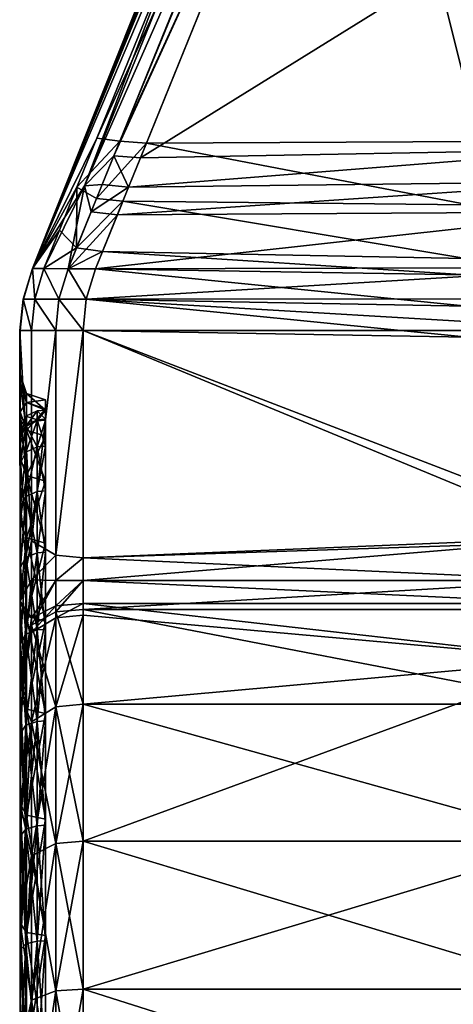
# Model space of a CAD drawing. Header units: millimetres. Extents: x -20 to 20, y -20 to 715.
# Tile 64 of 86: x -10 to -6.56, y 665.53 to 673.34. Entities that reach past the tile are written whole.
import ezdxf

# ---------------------------------------------------------------- set-up
doc = ezdxf.new("R2010")
doc.units = ezdxf.units.MM
doc.layers.get('0').update_dxf_attribs({"true_color": 0xe18f57})

msp = doc.modelspace()

# ---------------------------------------------------------------- meshes
at = {"color": 114, "true_color": 0x1bb158}
mesh = msp.add_polyface(dxfattribs=at)
corners = [(-7.5772, 676.8173, 17.5), (-7.5772, 676.8171, 15), (-3.8628, 675.6904, 15), (-7.7201, 676.6564, 28.7632), (-7.7202, 676.6562, 24.8594), (-9.8945, 671.3643, 24.7996), (-7.3263, 677.6281, 24.4644), (-9.8953, 671.3641, 22.0373), (-7.7168, 676.7227, 24.5479), (-7.5023, 676.7676, 33.4179), (-7.422, 676.7052, 35.0934), (-3.8322, 675.6825, 35.1549), (-5.546, 676.1022, 15.5747), (-7.3666, 676.6754, 15.5747), (-5.6755, 676.1727, 18.28), (-7.3251, 677.7365, 18.7615), (-7.6838, 676.8958, 18.7251), (-9.4823, 672.019, 35.0918), (-7.7201, 676.6556, 33.457), (-9.895, 671.3641, 28.145), (-3.8322, 675.4719, 35.3355), (-7.3194, 676.4797, 35.3257), (-9.0393, 672.2405, 35.3569), (-7.3509, 676.3999, 15.3808), (-5.598, 675.8613, 15.3629), (-6.3513, 672.3698, 15.3629), (-8.9918, 672.3579, 15.3726), (-5.4651, 676.0598, 24.8923), (-5.5301, 676.1049, 24.8474), (-7.448, 676.7928, 24.8876), (-5.5949, 676.2153, 24.7775), (-7.2686, 676.6084, 35.28), (-3.8322, 675.6167, 35.287), (-5.7218, 676.2224, 18.3346), (-7.5027, 676.7939, 18.3232), (-5.5636, 676.0208, 15.4081), (-7.2796, 676.5815, 15.4344), (-7.7574, 676.7228, 18.6073), (-7.7966, 676.6276, 18.4142), (-7.6989, 676.5355, 15.6129), (-9.3843, 672.3973, 15.6046), (-7.6282, 676.6154, 35.1048), (-9.2491, 672.2577, 35.3222), (-7.4928, 676.5401, 35.2915), (-7.5406, 676.4603, 15.4157), (-9.2019, 672.3741, 15.4073), (-7.7692, 676.607, 24.6949), (-7.7547, 676.6433, 24.634)]
mesh.append_faces([[corners[k] for k in face] for face in [(6, 7, 8), (7, 15, 16), (7, 37, 38), (7, 16, 37), (18, 17, 41), (7, 47, 8), (7, 46, 47), (3, 19, 18), (6, 15, 7)]], dxfattribs={"color": 114})
mesh.append_faces([[corners[k] for k in face] for face in [(0, 1, 2), (3, 4, 5), (9, 10, 11), (12, 13, 14), (17, 18, 19), (20, 21, 22), (23, 24, 25), (25, 26, 23), (27, 28, 29), (29, 28, 30), (10, 31, 32), (33, 14, 34), (35, 24, 23), (23, 36, 35), (7, 38, 39), (39, 40, 7), (17, 42, 43), (43, 41, 17), (42, 22, 21), (21, 43, 42), (40, 39, 44), (44, 45, 40), (45, 44, 23), (23, 26, 45), (5, 4, 46)]], dxfattribs={"vtx2": -1, "color": 114})
mesh = msp.add_polyface(dxfattribs=at)
corners = [(-9.0393, 672.2405, 35.3569), (-5.3356, 672.3102, 35.3566), (-3.8322, 675.4719, 35.3355), (-5.4852, 675.9486, 24.7095), (-5.4587, 675.9052, 24.7548), (-5.4788, 673.519, 24.735), (-5.4965, 673.5181, 24.653), (-5.4985, 673.4927, 24.4571), (-5.5066, 676.0415, 24.6329), (-5.3773, 675.8441, 24.8216), (-5.4787, 673.1599, 24.2421), (-5.4985, 673.1865, 24.1461), (-5.4985, 673.374, 24.2705), (-5.4787, 673.2971, 24.3333), (-5.4787, 673.3818, 24.4884), (-5.3701, 673.246, 24.377), (-5.4791, 673.4305, 24.6954), (-5.37, 673.3071, 24.5101), (-5.4523, 673.3997, 18.4741), (-5.4667, 673.3512, 19.2955), (-5.4017, 673.3183, 19.1637), (-5.4728, 673.3894, 19.3338), (-5.4692, 673.4365, 18.4746), (-5.5287, 676.007, 18.4637), (-5.453, 673.4297, 18.4431), (-5.506, 675.9644, 18.4214), (-5.4393, 673.3987, 18.4515), (-5.42, 673.4297, 18.415), (-5.4721, 675.9343, 18.3866), (-5.4377, 671.3694, 20.8002), (-5.4726, 671.2989, 20.7515), (-5.4543, 677.568, 20.7421), (-5.4435, 677.5682, 22.4807), (-5.4665, 671.5114, 22.4815), (-5.4791, 673.4653, 24.7234), (-5.38, 673.5179, 24.8228), (-5.3774, 673.4242, 24.8005), (-5.434, 671.6039, 22.3982)]
mesh.append_faces([[corners[k] for k in face] for face in [(12, 32, 7), (12, 11, 32), (6, 34, 16), (6, 5, 34)]], dxfattribs={"color": 114})
mesh.append_faces([[corners[k] for k in face] for face in [(0, 1, 2), (3, 4, 5), (5, 6, 3), (3, 6, 7), (7, 8, 3), (5, 4, 9), (10, 11, 12), (12, 13, 10), (13, 12, 7), (7, 14, 13), (15, 13, 14), (7, 6, 16), (16, 14, 7), (17, 14, 16), (18, 19, 20), (21, 22, 23), (18, 22, 21), (21, 19, 18), (23, 22, 24), (24, 25, 23), (22, 18, 26), (26, 24, 22), (24, 27, 28), (28, 25, 24), (29, 30, 31), (21, 31, 30), (33, 32, 11), (34, 5, 35), (16, 34, 36), (32, 33, 37)]], dxfattribs={"vtx2": -1, "color": 114})
mesh = msp.add_polyface(dxfattribs=at)
corners = [(-9.8945, 671.3643, 24.7996), (-9.895, 671.3641, 28.145), (-7.7201, 676.6564, 28.7632), (-9.3958, 671.3602, 34.8522), (-5.2822, 671.3729, 34.8567), (-5.3103, 671.8121, 35.2108), (-9.2218, 671.7897, 35.2163), (-9.3395, 671.4991, 15.7428), (-6.4582, 671.4429, 15.7513), (-6.4551, 671.3138, 15.88), (-9.3957, 671.3602, 15.8827), (-5.265, 669.2432, 32.7824), (-5.2473, 670.8726, 34.369), (-9.4918, 670.8716, 34.37), (-9.4918, 669.0682, 32.6249), (-5.3221, 672.0538, 35.3092), (-9.1329, 672.0094, 35.3109), (-5.3356, 672.3102, 35.3566), (-9.0393, 672.2405, 35.3569), (-9.4289, 671.8143, 35.1857), (-9.2491, 672.2577, 35.3222), (-9.3413, 672.0303, 35.2776), (-9.386, 671.9202, 15.4973), (-9.2019, 672.3741, 15.4073), (-8.9918, 672.3579, 15.3726), (-9.1782, 671.8975, 15.4652), (-6.436, 671.8693, 15.46), (-6.3513, 672.3698, 15.3629), (-7.7692, 676.607, 24.6949), (-9.8953, 671.3641, 22.0373), (-9.4678, 671.1195, 34.6122), (-5.259, 671.1229, 34.6131), (-6.4493, 671.0662, 16.1272), (-9.4678, 671.1195, 16.1227), (-6.4434, 670.8184, 16.3744), (-9.4918, 670.8716, 16.365), (-5.4538, 669.2008, 18.0197), (-9.4918, 669.0682, 18.1101), (-5.5148, 670.2267, 18.6575), (-5.5163, 670.2986, 18.6699), (-5.4725, 671.0454, 20.8871), (-5.516, 670.3661, 18.6975), (-5.4731, 670.3582, 18.6171), (-5.4713, 670.2861, 18.6057)]
mesh.append_faces([[corners[k] for k in face] for face in [(40, 39, 41)]], dxfattribs={"color": 114})
mesh.append_faces([[corners[k] for k in face] for face in [(0, 1, 2), (3, 4, 5), (5, 6, 3), (7, 8, 9), (9, 10, 7), (11, 12, 13), (13, 14, 11), (15, 16, 6), (6, 5, 15), (17, 18, 16), (16, 15, 17), (19, 6, 16), (20, 21, 16), (16, 18, 20), (22, 23, 24), (24, 25, 22), (25, 26, 8), (8, 7, 25), (24, 27, 26), (26, 25, 24), (28, 29, 0), (4, 3, 30), (30, 31, 4), (10, 9, 32), (32, 33, 10), (33, 32, 34), (34, 35, 33), (12, 31, 30), (30, 13, 12), (35, 34, 36), (36, 37, 35), (38, 39, 40), (41, 39, 42), (39, 38, 43)]], dxfattribs={"vtx2": -1, "color": 114})
mesh = msp.add_polyface(dxfattribs=at)
corners = [(-9.895, 671.3641, 28.145), (-9.804, 671.3635, 34.5258), (-9.4823, 672.019, 35.0918), (-9.7091, 669.0885, 32.5961), (-9.4918, 669.0682, 32.6249), (-9.4918, 670.8716, 34.37), (-9.7091, 670.8717, 34.3218), (-9.6124, 671.3617, 34.8024), (-9.4289, 671.8143, 35.1857), (-9.3958, 671.3602, 34.8522), (-9.2218, 671.7897, 35.2163), (-9.3413, 672.0303, 35.2776), (-9.1329, 672.0094, 35.3109), (-9.2491, 672.2577, 35.3222), (-9.8953, 671.3641, 22.0373), (-9.5424, 672.0079, 15.6797), (-9.6807, 671.6672, 15.9123), (-9.3843, 672.3973, 15.6046), (-9.7091, 669.0885, 18.1388), (-9.7091, 670.8717, 16.4132), (-9.4918, 670.8716, 16.365), (-9.4918, 669.0682, 18.1101), (-9.804, 671.3635, 16.2091), (-9.5454, 671.5269, 15.7682), (-9.6124, 671.3617, 15.9325), (-9.3395, 671.4991, 15.7428), (-9.3957, 671.3602, 15.8827), (-9.386, 671.9202, 15.4973), (-9.1782, 671.8975, 15.4652), (-9.2019, 672.3741, 15.4073), (-9.6849, 671.12, 34.5636), (-9.4678, 671.1195, 34.6122), (-9.6849, 671.12, 16.1713), (-9.4678, 671.1195, 16.1227)]
mesh.append_faces([[corners[k] for k in face] for face in [(2, 8, 11), (2, 11, 13), (14, 15, 16), (14, 17, 15)]], dxfattribs={"color": 114})
mesh.append_faces([[corners[k] for k in face] for face in [(0, 1, 2), (3, 4, 5), (5, 6, 3), (2, 1, 7), (7, 8, 2), (7, 9, 10), (10, 8, 7), (12, 11, 8), (18, 19, 20), (20, 21, 18), (22, 16, 23), (23, 24, 22), (24, 23, 25), (25, 26, 24), (23, 16, 15), (15, 27, 23), (23, 27, 28), (28, 25, 23), (15, 17, 29), (29, 27, 15), (30, 6, 5), (5, 31, 30), (20, 19, 32), (32, 33, 20), (30, 7, 1), (7, 30, 31), (31, 9, 7), (22, 24, 32), (33, 32, 24), (24, 26, 33)]], dxfattribs={"vtx2": -1, "color": 114})
mesh = msp.add_polyface(dxfattribs=at)
corners = [(-9.7919, 670.3231, 25.3675), (-9.9419, 670.3731, 25.3675), (-9.9419, 670.2999, 24.2512), (-9.9919, 670.4487, 24.2316), (-9.9919, 670.5231, 25.3675), (-9.9419, 670.2999, 26.4837), (-9.9919, 670.4487, 26.5033), (-9.9919, 670.2266, 23.1152), (-9.9935, 670.8717, 24.7996), (-9.9948, 670.8717, 28.1437), (-9.9919, 670.2266, 27.6197), (-9.9954, 670.8716, 22.0373), (-9.804, 671.3635, 16.2091), (-9.8953, 671.3641, 22.0373), (-9.6807, 671.6672, 15.9123), (-9.9678, 671.1206, 28.1441), (-9.895, 671.3641, 28.145), (-9.8945, 671.3643, 24.7996), (-9.9668, 671.1206, 24.7996), (-9.8772, 671.1205, 34.2886), (-9.804, 671.3635, 34.5258), (-9.9682, 671.1205, 22.0373), (-9.9016, 670.8718, 34.0473), (-9.7091, 670.8717, 34.3218), (-9.6849, 671.12, 34.5636), (-9.9016, 670.8718, 16.6876), (-9.8772, 671.1205, 16.4463), (-9.7091, 670.8717, 16.4132), (-9.6849, 671.12, 16.1713)]
mesh.append_faces([[corners[k] for k in face] for face in [(4, 8, 3), (10, 9, 6), (12, 13, 14)]], dxfattribs={"color": 114})
mesh.append_faces([[corners[k] for k in face] for face in [(0, 1, 2), (3, 2, 1), (1, 4, 3), (4, 1, 5), (5, 6, 4), (2, 3, 7), (6, 9, 8), (8, 4, 6), (3, 8, 11), (11, 7, 3), (15, 16, 17), (17, 18, 15), (19, 20, 16), (16, 15, 19), (18, 17, 13), (13, 21, 18), (15, 9, 22), (22, 19, 15), (19, 22, 23), (23, 24, 19), (25, 11, 21), (21, 26, 25), (27, 25, 26), (26, 28, 27), (9, 15, 18), (18, 8, 9), (8, 18, 21), (21, 11, 8), (20, 19, 24), (26, 21, 13), (13, 12, 26), (28, 26, 12)]], dxfattribs={"vtx2": -1, "color": 114})
mesh = msp.add_polyface(dxfattribs=at)
corners = [(-5.2001, 667.9733, 31.5197), (-5.496, 667.9697, 31.5161), (-5.496, 668.7197, 30.661), (-5.2001, 668.7236, 30.664), (-5.496, 669.3516, 29.7152), (-5.496, 667.4231, 18.7407), (-5.4787, 669.2911, 18.6329), (-5.5148, 670.2267, 18.6575), (-9.4917, 668.66, 18.0859), (-5.6001, 668.66, 18.0859), (-5.6001, 667.9086, 17.4339), (-5.5701, 668.2612, 32.9918), (-9.4917, 668.6139, 32.6827), (-9.4917, 667.9086, 33.301), (-5.318, 669.4107, 18.5728), (-5.4336, 669.3641, 18.5986), (-5.3409, 667.2715, 18.5988), (-5.4786, 667.343, 18.6696), (-5.3028, 668.3198, 32.804), (-5.2979, 668.6987, 32.4817), (-5.5601, 668.7062, 32.6151), (-5.2696, 668.8905, 32.5008), (-5.48, 668.8887, 32.5641), (-5.265, 669.2432, 32.7824), (-9.4918, 669.0682, 32.6249), (-9.4918, 668.8889, 32.5643), (-9.4918, 668.7061, 32.6153), (-5.3028, 667.8461, 33.2195), (-5.3468, 668.6265, 18.2005), (-5.3467, 667.8352, 17.5609), (-5.6001, 668.8888, 18.1706), (-9.4918, 669.0682, 18.1101), (-5.4538, 669.2008, 18.0197), (-5.3468, 668.9048, 18.2775), (-5.253, 669.1241, 18.1895), (-5.4723, 671.0088, 21.1722), (-5.496, 666.4404, 23.4541), (-5.496, 666.7782, 24.7148), (-5.5014, 670.5186, 25.3137), (-5.5, 670.515, 25.6048), (-5.496, 666.821, 25.3675), (-5.496, 670.4421, 26.5024), (-5.496, 666.7782, 26.0201), (-5.496, 670.2203, 27.618), (-5.496, 666.6506, 26.6616), (-5.496, 669.8546, 28.6951), (-5.496, 666.4404, 27.2809), (-5.496, 666.1511, 27.8674), (-5.496, 666.6506, 24.0734)]
mesh.append_faces([[corners[k] for k in face] for face in [(5, 6, 7), (11, 12, 13), (11, 27, 18), (36, 35, 48)]], dxfattribs={"color": 114})
mesh.append_faces([[corners[k] for k in face] for face in [(0, 1, 2), (3, 2, 4), (8, 9, 10), (14, 15, 16), (15, 6, 17), (11, 18, 19), (19, 20, 11), (20, 19, 21), (21, 22, 20), (23, 24, 25), (25, 22, 23), (11, 20, 26), (26, 12, 11), (20, 22, 25), (25, 26, 20), (9, 28, 29), (29, 10, 9), (30, 9, 8), (31, 32, 30), (9, 30, 33), (33, 28, 9), (30, 32, 34), (34, 33, 30), (7, 35, 36), (37, 38, 39), (39, 40, 37), (40, 39, 41), (42, 41, 43), (44, 43, 45), (46, 45, 4), (47, 4, 2)]], dxfattribs={"vtx2": -1, "color": 114})
mesh = msp.add_polyface(dxfattribs=at)
corners = [(-9.9419, 670.2999, 24.2512), (-9.7919, 670.2504, 24.2577), (-9.7919, 670.3231, 25.3675), (-9.9419, 670.3731, 25.3675), (-9.7919, 670.2407, 26.4759), (-9.9419, 670.2999, 26.4837), (-9.9419, 670.0817, 27.5809), (-9.7919, 670.0334, 27.568), (-9.9419, 670.0817, 23.154), (-9.7919, 670.0334, 23.167), (-9.9919, 670.4487, 26.5033), (-9.9919, 670.2266, 27.6197), (-9.9919, 670.2266, 23.1152), (-9.9919, 669.8607, 28.6976), (-9.9948, 670.8717, 28.1437), (-9.9017, 669.2037, 32.4331), (-9.9016, 670.8718, 34.0473), (-9.9954, 670.8716, 22.0373), (-9.9919, 669.8607, 22.0373), (-9.7091, 670.8717, 34.3218), (-9.9016, 670.8718, 16.6876), (-9.9017, 669.2037, 18.3019), (-9.7091, 670.8717, 16.4132), (-9.7919, 670.1691, 24.2684), (-9.7919, 670.2411, 25.3675), (-9.7919, 670.1594, 26.4652), (-9.7919, 669.9542, 27.5467), (-9.8585, 670.1636, 24.2692), (-9.8585, 670.2356, 25.3675), (-9.9464, 670.12, 24.2749), (-9.9464, 670.1917, 25.3675), (-9.8585, 670.154, 26.4645), (-9.9464, 670.1105, 26.4588), (-9.8585, 669.9489, 27.5453), (-9.7919, 669.9542, 23.1882), (-9.9904, 670.1038, 25.3675), (-9.9904, 670.0233, 26.4473)]
mesh.append_faces([[corners[k] for k in face] for face in [(13, 14, 11), (12, 17, 18)]], dxfattribs={"color": 114})
mesh.append_faces([[corners[k] for k in face] for face in [(0, 1, 2), (3, 2, 4), (4, 5, 3), (6, 5, 4), (4, 7, 6), (8, 9, 1), (1, 0, 8), (10, 5, 6), (6, 11, 10), (12, 8, 0), (15, 16, 14), (19, 16, 15), (17, 20, 21), (21, 20, 22), (1, 23, 24), (24, 2, 1), (2, 24, 25), (25, 4, 2), (4, 25, 26), (23, 1, 9), (23, 27, 28), (28, 24, 23), (27, 29, 30), (30, 28, 27), (24, 28, 31), (31, 25, 24), (28, 30, 32), (32, 31, 28), (25, 31, 33), (27, 23, 34), (35, 30, 29), (36, 32, 30), (30, 35, 36)]], dxfattribs={"vtx2": -1, "color": 114})
mesh = msp.add_polyface(dxfattribs=at)
corners = [(-9.9419, 669.7222, 28.6402), (-9.7919, 669.6759, 28.6211), (-9.7919, 669.1841, 29.6185), (-9.7919, 669.6759, 22.1139), (-9.9419, 669.7222, 22.0947), (-9.9419, 669.2274, 21.0914), (-9.9919, 669.8607, 28.6976), (-9.9419, 669.2274, 29.6435), (-9.9919, 669.3573, 29.7185), (-9.9919, 669.3572, 21.0164), (-9.9919, 669.8607, 22.0373), (-9.9919, 668.7249, 30.665), (-9.9948, 670.8717, 28.1437), (-9.9017, 669.2037, 32.4331), (-9.9954, 670.8716, 22.0373), (-9.9919, 668.7249, 20.07), (-9.7091, 669.0885, 32.5961), (-9.7091, 670.8717, 34.3218), (-9.9017, 669.2037, 18.3019), (-9.7091, 670.8717, 16.4132), (-9.7091, 669.0885, 18.1388), (-9.7919, 669.6001, 28.5897), (-9.7919, 670.0334, 27.568), (-9.7919, 669.113, 29.5775), (-9.7919, 669.6001, 22.1453), (-9.7919, 669.1841, 21.1164), (-9.7919, 669.9542, 23.1882), (-9.8585, 669.5951, 28.5876), (-9.7919, 669.9542, 27.5467), (-9.8585, 669.9489, 27.5453), (-9.9464, 669.9064, 27.5339), (-9.9464, 669.5544, 28.5708), (-9.8585, 669.1083, 29.5747), (-9.9464, 669.0702, 29.5528), (-9.8585, 669.5951, 22.1474), (-9.7919, 669.113, 21.1574), (-9.9464, 669.5544, 22.1642), (-9.8585, 669.1083, 21.1602), (-9.8585, 669.9489, 23.1896), (-9.9464, 669.9064, 23.201), (-9.9904, 669.4733, 28.5371), (-9.9904, 669.4733, 28.5371), (-9.9904, 669.8215, 27.5112), (-9.9904, 669.8215, 27.5112), (-9.9904, 669.8215, 23.2237), (-9.9904, 669.8215, 23.2237), (-9.9904, 669.4733, 22.1978), (-9.9904, 669.4733, 22.1978)]
mesh.append_faces([[corners[k] for k in face] for face in [(11, 12, 8), (9, 14, 15)]], dxfattribs={"color": 114})
mesh.append_faces([[corners[k] for k in face] for face in [(0, 1, 2), (3, 4, 5), (6, 0, 7), (7, 8, 6), (9, 5, 4), (4, 10, 9), (12, 11, 13), (13, 16, 17), (18, 15, 14), (19, 20, 18), (21, 1, 22), (1, 21, 23), (24, 3, 25), (3, 24, 26), (27, 21, 28), (29, 30, 31), (31, 27, 29), (21, 27, 32), (27, 31, 33), (34, 24, 35), (36, 34, 37), (24, 34, 38), (36, 39, 38), (38, 34, 36), (40, 41, 42), (42, 43, 40), (41, 31, 30), (30, 42, 41), (44, 45, 46), (46, 47, 44), (39, 36, 46), (46, 45, 39)]], dxfattribs={"vtx2": -1, "color": 114})
mesh = msp.add_polyface(dxfattribs=at)
corners = [(-9.9419, 670.0817, 27.5809), (-9.7919, 670.0334, 27.568), (-9.7919, 669.6759, 28.6211), (-9.9419, 669.7222, 28.6402), (-9.9419, 669.7222, 22.0947), (-9.7919, 669.6759, 22.1139), (-9.7919, 670.0334, 23.167), (-9.9419, 670.0817, 23.154), (-9.9919, 670.2266, 27.6197), (-9.9919, 669.8607, 28.6976), (-9.9919, 669.8607, 22.0373), (-9.9919, 670.2266, 23.1152), (-9.9919, 669.3573, 29.7185), (-9.9948, 670.8717, 28.1437), (-9.9954, 670.8716, 22.0373), (-9.9919, 669.3572, 21.0164), (-9.7919, 669.9542, 27.5467), (-9.7919, 670.2407, 26.4759), (-9.7919, 669.6001, 28.5897), (-9.7919, 669.9542, 23.1882), (-9.7919, 670.1691, 24.2684), (-9.8585, 669.9489, 27.5453), (-9.7919, 670.1594, 26.4652), (-9.8585, 670.154, 26.4645), (-9.9464, 670.1105, 26.4588), (-9.9464, 669.9064, 27.5339), (-9.8585, 669.5951, 28.5876), (-9.8585, 669.9489, 23.1896), (-9.7919, 669.6001, 22.1453), (-9.8585, 670.1636, 24.2692), (-9.9464, 669.9064, 23.201), (-9.9464, 670.12, 24.2749), (-9.9904, 670.1038, 25.3675), (-9.9904, 670.1038, 25.3675), (-9.9904, 670.0328, 24.2864), (-9.9904, 670.0328, 24.2864), (-9.9904, 670.0233, 26.4473), (-9.9904, 670.0233, 26.4473), (-9.9904, 669.8215, 27.5112), (-9.9904, 669.8215, 27.5112), (-9.9904, 669.8215, 23.2237), (-9.9904, 669.8215, 23.2237)]
mesh.append_faces([[corners[k] for k in face] for face in [(12, 13, 9), (10, 14, 15)]], dxfattribs={"color": 114})
mesh.append_faces([[corners[k] for k in face] for face in [(0, 1, 2), (2, 3, 0), (4, 5, 6), (6, 7, 4), (8, 0, 3), (3, 9, 8), (10, 4, 7), (7, 11, 10), (16, 1, 17), (1, 16, 18), (19, 6, 5), (6, 19, 20), (21, 16, 22), (23, 24, 25), (25, 21, 23), (16, 21, 26), (27, 19, 28), (19, 27, 29), (27, 30, 31), (31, 29, 27), (32, 33, 34), (34, 35, 32), (31, 34, 33), (36, 37, 33), (33, 32, 36), (38, 39, 37), (37, 36, 38), (39, 25, 24), (24, 37, 39), (35, 34, 40), (40, 41, 35), (34, 31, 30), (30, 40, 34)]], dxfattribs={"vtx2": -1, "color": 114})
mesh = msp.add_polyface(dxfattribs=at)
corners = [(-5.2001, 666.1713, 32.9024), (-5.496, 666.1688, 32.898), (-5.496, 667.1145, 32.2661), (-5.2001, 667.1176, 32.2701), (-5.496, 667.9697, 31.5161), (-5.496, 667.4231, 18.7407), (-5.4786, 667.343, 18.6696), (-5.4787, 669.2911, 18.6329), (-9.4917, 667.9086, 17.4339), (-5.6001, 667.9086, 17.4339), (-5.6001, 666.821, 16.7072), (-9.4917, 666.821, 16.7072), (-5.6001, 665.6478, 16.1287), (-9.4917, 665.6478, 34.6063), (-5.6001, 665.6478, 34.6063), (-5.6001, 666.821, 34.0277), (-5.5701, 668.2612, 32.9918), (-9.4917, 667.9086, 33.301), (-9.4917, 666.821, 34.0277), (-5.496, 667.0294, 18.4336), (-5.3409, 667.2715, 18.5988), (-5.4336, 669.3641, 18.5986), (-5.3467, 667.8352, 17.5609), (-5.3467, 666.7477, 16.8342), (-5.3467, 665.5917, 16.2642), (-5.3467, 665.5917, 34.4708), (-5.3467, 666.7477, 33.9007), (-5.3028, 667.8461, 33.2195), (-5.496, 666.1688, 17.8369), (-5.2001, 666.1713, 17.8326), (-5.496, 664.8648, 29.3342), (-5.496, 664.8648, 21.4007), (-5.496, 665.3566, 21.832), (-5.496, 665.7877, 22.3237), (-5.5148, 670.2267, 18.6575), (-5.496, 666.1511, 22.8675), (-5.496, 666.4404, 23.4541), (-5.5014, 670.5186, 25.3137), (-5.496, 666.7782, 24.7148), (-5.496, 666.6506, 24.0734), (-5.496, 670.4421, 26.5024), (-5.496, 666.7782, 26.0201), (-5.496, 666.821, 25.3675), (-5.496, 670.2203, 27.618), (-5.496, 666.6506, 26.6616), (-5.496, 669.8546, 28.6951), (-5.496, 666.4404, 27.2809), (-5.496, 669.3516, 29.7152), (-5.496, 666.1511, 27.8674), (-5.496, 668.7197, 30.661), (-5.496, 665.7877, 28.4113), (-5.496, 665.3566, 28.903)]
mesh.append_faces([[corners[k] for k in face] for face in [(5, 6, 7), (5, 19, 6), (6, 19, 20), (32, 5, 33)]], dxfattribs={"color": 114})
mesh.append_faces([[corners[k] for k in face] for face in [(0, 1, 2), (3, 2, 4), (8, 9, 10), (11, 10, 12), (13, 14, 15), (16, 17, 18), (18, 15, 16), (6, 20, 21), (9, 22, 23), (23, 10, 9), (10, 23, 24), (24, 12, 10), (14, 25, 26), (26, 15, 14), (15, 26, 27), (27, 16, 15), (19, 28, 29), (30, 2, 1), (31, 19, 5), (33, 5, 34), (34, 35, 33), (36, 35, 34), (37, 38, 39), (40, 41, 42), (43, 44, 41), (45, 46, 44), (47, 48, 46), (49, 50, 48), (50, 49, 4), (4, 51, 50), (51, 4, 2)]], dxfattribs={"vtx2": -1, "color": 114})
mesh = msp.add_polyface(dxfattribs=at)
corners = [(-9.9419, 667.8683, 31.4147), (-9.7919, 667.8329, 31.3794), (-9.7919, 666.9968, 32.1126), (-9.9419, 667.0272, 32.1523), (-9.9419, 667.0272, 18.5826), (-9.7919, 666.9968, 18.6223), (-9.7919, 667.8329, 19.3556), (-9.9419, 667.8683, 19.3202), (-9.9919, 667.9743, 31.5208), (-9.9919, 667.1185, 32.2713), (-9.9919, 667.9744, 19.2141), (-9.9919, 667.1185, 18.4636), (-9.9015, 667.7674, 17.618), (-9.709, 666.8036, 16.7373), (-9.9015, 666.705, 16.9081), (-9.9015, 666.7051, 33.8268), (-9.9015, 667.7675, 33.1169), (-9.709, 667.8875, 33.2734), (-9.9904, 670.0328, 24.2864), (-9.9959, 661.8208, 25.3674), (-9.9904, 670.1038, 25.3675), (-9.9904, 670.0233, 26.4473), (-9.9904, 669.8215, 27.5112), (-9.9904, 669.4733, 28.5371), (-9.9904, 669.4733, 22.1978), (-9.9904, 669.8215, 23.2237), (-9.7919, 667.7749, 31.3213), (-9.8585, 667.771, 31.3175), (-9.8585, 666.9435, 32.0432), (-9.9464, 667.7399, 31.2864), (-9.9464, 666.9167, 32.0083), (-9.8585, 666.9435, 18.6918), (-9.9464, 666.9167, 18.7266), (-9.9464, 667.7399, 19.4486), (-9.8585, 667.771, 19.4175), (-9.9904, 667.6778, 31.2242), (-9.9904, 667.6778, 31.2242), (-9.9904, 668.3922, 30.4097), (-9.9904, 666.8632, 31.9386), (-9.9904, 666.8632, 31.9386), (-9.9904, 667.6777, 19.5107), (-9.9904, 667.6777, 19.5107), (-9.9904, 666.8632, 18.7964), (-9.9904, 666.8632, 18.7964), (-9.9904, 668.3921, 20.3253), (-9.9904, 668.3921, 20.3253)]
mesh.append_faces([[corners[k] for k in face] for face in [(18, 19, 20), (20, 19, 21), (21, 19, 22), (22, 19, 23), (24, 19, 25), (25, 19, 18)]], dxfattribs={"color": 114})
mesh.append_faces([[corners[k] for k in face] for face in [(0, 1, 2), (2, 3, 0), (4, 5, 6), (6, 7, 4), (8, 0, 3), (3, 9, 8), (10, 11, 4), (4, 7, 10), (12, 11, 10), (13, 14, 12), (15, 16, 9), (17, 16, 15), (8, 9, 16), (26, 27, 28), (27, 29, 30), (30, 28, 27), (31, 32, 33), (33, 34, 31), (35, 36, 37), (38, 39, 36), (36, 35, 38), (39, 30, 29), (29, 36, 39), (40, 41, 42), (42, 43, 40), (41, 33, 32), (32, 42, 41), (41, 40, 44), (33, 41, 45)]], dxfattribs={"vtx2": -1, "color": 114})
mesh = msp.add_polyface(dxfattribs=at)
corners = [(-9.7919, 669.1841, 29.6185), (-9.9419, 669.2274, 29.6435), (-9.9419, 669.7222, 28.6402), (-9.7919, 668.5662, 30.5432), (-9.9419, 668.6058, 30.5736), (-9.9419, 668.6058, 20.1613), (-9.7919, 668.5662, 20.1917), (-9.7919, 669.1841, 21.1164), (-9.9419, 669.2274, 21.0914), (-9.7919, 669.6759, 22.1139), (-9.9919, 668.7249, 30.665), (-9.9919, 669.3573, 29.7185), (-9.9919, 668.7249, 20.07), (-9.9919, 669.3572, 21.0164), (-9.9017, 669.2037, 32.4331), (-9.9017, 668.895, 32.3296), (-9.9017, 668.5905, 32.4125), (-9.7091, 668.8898, 32.5291), (-9.7091, 669.0885, 32.5961), (-9.9017, 669.2037, 18.3019), (-9.9017, 668.895, 18.4053), (-9.9017, 668.5337, 18.281), (-9.7091, 668.8898, 18.2058), (-9.7091, 669.0885, 18.1388), (-9.9464, 669.0702, 29.5528), (-9.8585, 669.1083, 29.5747), (-9.8585, 669.5951, 28.5876), (-9.7919, 669.113, 29.5775), (-9.8585, 668.4967, 30.4899), (-9.9464, 668.4619, 30.4632), (-9.9464, 669.0702, 21.1822), (-9.8585, 669.1083, 21.1602), (-9.8585, 668.4967, 20.245), (-9.7919, 669.113, 21.1574), (-9.8585, 669.5951, 22.1474), (-9.9464, 669.5544, 22.1642), (-9.9904, 668.994, 29.5088), (-9.9904, 668.994, 29.5088), (-9.9904, 669.4733, 28.5371), (-9.9904, 669.4733, 28.5371), (-9.9464, 669.5544, 28.5708), (-9.9904, 668.3922, 30.4097), (-9.9904, 668.3922, 30.4097), (-9.9904, 668.994, 21.2261), (-9.9904, 668.994, 21.2261), (-9.9904, 668.3921, 20.3253), (-9.9464, 668.4619, 20.2718), (-9.9904, 669.4733, 22.1978), (-9.9904, 669.4733, 22.1978)]
mesh.append_faces([[corners[k] for k in face] for face in [(14, 10, 15), (12, 19, 20)]], dxfattribs={"color": 114})
mesh.append_faces([[corners[k] for k in face] for face in [(0, 1, 2), (1, 0, 3), (3, 4, 1), (5, 6, 7), (7, 8, 5), (8, 7, 9), (10, 11, 1), (1, 4, 10), (12, 5, 8), (8, 13, 12), (16, 15, 10), (17, 15, 16), (18, 14, 15), (21, 20, 22), (20, 19, 23), (24, 25, 26), (27, 25, 28), (25, 24, 29), (30, 31, 32), (33, 31, 34), (31, 30, 35), (36, 37, 38), (38, 39, 36), (37, 24, 40), (40, 38, 37), (37, 36, 41), (24, 37, 42), (43, 44, 45), (44, 30, 46), (47, 48, 44), (44, 43, 47), (48, 35, 30), (30, 44, 48)]], dxfattribs={"vtx2": -1, "color": 114})
mesh = msp.add_polyface(dxfattribs=at)
corners = [(-5.6001, 667.9086, 17.4339), (-9.4917, 667.9086, 17.4339), (-9.4917, 668.66, 18.0859), (-9.9017, 668.5337, 18.281), (-9.7092, 668.6411, 18.1151), (-9.709, 667.8875, 17.4615), (-9.4917, 668.6139, 32.6827), (-9.7092, 668.5934, 32.6546), (-9.709, 667.8875, 33.2734), (-9.9017, 668.4771, 32.4953), (-9.7091, 668.6888, 32.585), (-9.4918, 668.7061, 32.6153), (-9.9017, 668.5905, 32.4125), (-9.7091, 668.8898, 32.5291), (-9.4918, 668.8889, 32.5643), (-9.9017, 668.895, 32.3296), (-9.7091, 669.0885, 32.5961), (-9.4918, 669.0682, 32.6249), (-9.7091, 668.8898, 18.2058), (-9.4918, 668.8889, 18.1706), (-9.7091, 669.0885, 18.1388), (-9.9017, 668.895, 18.4053), (-9.4918, 669.0682, 18.1101), (-5.6001, 668.8888, 18.1706), (-9.7919, 669.113, 29.5775), (-9.7919, 669.1841, 29.6185), (-9.7919, 669.6759, 28.6211), (-9.7919, 668.5011, 30.4933), (-9.7919, 668.5662, 30.5432), (-9.7919, 667.7749, 31.3213), (-9.7919, 668.5011, 20.2417), (-9.7919, 668.5662, 20.1917), (-9.7919, 667.8329, 19.3556), (-9.7919, 669.113, 21.1574), (-9.7919, 669.1841, 21.1164), (-9.7919, 669.6001, 22.1453), (-9.8585, 669.1083, 29.5747), (-9.7919, 669.6001, 28.5897), (-9.8585, 668.4967, 30.4899), (-9.8585, 668.4967, 20.245), (-9.7919, 667.7749, 19.4136), (-9.8585, 669.1083, 21.1602)]
mesh.append_faces([[corners[k] for k in face] for face in [(0, 1, 2), (3, 4, 5), (4, 2, 1), (1, 5, 4), (6, 7, 8), (9, 7, 10), (7, 6, 11), (11, 10, 7), (12, 10, 13), (10, 11, 14), (14, 13, 10), (15, 13, 16), (13, 14, 17), (17, 16, 13), (18, 4, 3), (4, 18, 19), (19, 2, 4), (20, 18, 21), (18, 20, 22), (22, 19, 18), (2, 19, 23), (23, 19, 22), (24, 25, 26), (25, 24, 27), (27, 28, 25), (28, 27, 29), (30, 31, 32), (31, 30, 33), (33, 34, 31), (34, 33, 35), (36, 24, 37), (38, 27, 24), (39, 30, 40), (30, 39, 41), (41, 33, 30)]], dxfattribs={"vtx2": -1, "color": 114})
mesh = msp.add_polyface(dxfattribs=at)
corners = [(-9.9419, 667.0272, 32.1523), (-9.7919, 666.9968, 32.1126), (-9.7919, 666.0721, 32.7305), (-9.9419, 666.097, 32.7738), (-9.9419, 666.097, 17.9611), (-9.7919, 666.072, 18.0044), (-9.7919, 666.9968, 18.6223), (-9.9419, 667.0272, 18.5826), (-9.9919, 667.1185, 32.2713), (-9.9919, 666.1721, 32.9037), (-9.9919, 666.1721, 17.8312), (-9.9919, 667.1185, 18.4636), (-9.9015, 667.7674, 17.618), (-9.9015, 666.705, 16.9081), (-9.9919, 665.1511, 17.3278), (-9.709, 665.6345, 16.1608), (-9.9015, 665.5591, 16.343), (-9.9015, 665.5591, 34.3919), (-9.9015, 666.7051, 33.8268), (-9.709, 666.8036, 33.9976), (-9.9904, 669.4733, 28.5371), (-9.9959, 661.8208, 25.3674), (-9.9904, 668.994, 29.5088), (-9.9904, 668.3922, 30.4097), (-9.9904, 667.6778, 31.2242), (-9.9904, 667.6777, 19.5107), (-9.9904, 668.3921, 20.3253), (-9.9904, 668.994, 21.2261), (-9.9904, 669.4733, 22.1978), (-9.7919, 666.9468, 32.0475), (-9.8585, 666.9435, 32.0432), (-9.8585, 666.0283, 32.6547), (-9.9464, 666.9167, 32.0083), (-9.9464, 666.0063, 32.6166), (-9.8585, 666.0283, 18.0802), (-9.9464, 666.0063, 18.1183), (-9.9464, 666.9167, 18.7266), (-9.8585, 666.9435, 18.6918), (-9.9904, 665.9624, 32.5405), (-9.9904, 665.9624, 32.5405), (-9.9904, 666.8632, 31.9386), (-9.9904, 666.8632, 31.9386), (-9.9904, 666.8632, 18.7964), (-9.9904, 666.8632, 18.7964), (-9.9904, 665.9624, 18.1944), (-9.9904, 665.9624, 18.1944)]
mesh.append_faces([[corners[k] for k in face] for face in [(20, 21, 22), (22, 21, 23), (23, 21, 24), (25, 21, 26), (26, 21, 27), (27, 21, 28)]], dxfattribs={"color": 114})
mesh.append_faces([[corners[k] for k in face] for face in [(0, 1, 2), (2, 3, 0), (4, 5, 6), (6, 7, 4), (8, 0, 3), (3, 9, 8), (10, 4, 7), (7, 11, 10), (10, 11, 12), (12, 13, 10), (14, 10, 13), (15, 16, 13), (17, 18, 9), (19, 18, 17), (8, 9, 18), (29, 30, 31), (30, 32, 33), (33, 31, 30), (34, 35, 36), (36, 37, 34), (38, 39, 40), (40, 41, 38), (39, 33, 32), (32, 40, 39), (42, 43, 44), (44, 45, 42), (43, 36, 35), (35, 44, 43)]], dxfattribs={"vtx2": -1, "color": 114})
mesh = msp.add_polyface(dxfattribs=at)
corners = [(-9.9419, 668.6058, 30.5736), (-9.7919, 668.5662, 30.5432), (-9.7919, 667.8329, 31.3794), (-9.9419, 667.8683, 31.4147), (-9.9419, 667.8683, 19.3202), (-9.7919, 667.8329, 19.3556), (-9.7919, 668.5662, 20.1917), (-9.9419, 668.6058, 20.1613), (-9.9919, 668.7249, 30.665), (-9.9919, 667.9743, 31.5208), (-9.9919, 667.9744, 19.2141), (-9.9919, 668.7249, 20.07), (-9.9017, 668.5337, 18.281), (-9.9015, 667.7674, 17.618), (-9.709, 667.8875, 17.4615), (-9.9015, 667.7675, 33.1169), (-9.9017, 668.4771, 32.4953), (-9.7092, 668.5934, 32.6546), (-9.9017, 668.5905, 32.4125), (-9.7091, 668.6888, 32.585), (-9.9017, 668.895, 18.4053), (-9.9464, 668.4619, 30.4632), (-9.8585, 668.4967, 30.4899), (-9.8585, 669.1083, 29.5747), (-9.7919, 668.5011, 30.4933), (-9.8585, 667.771, 31.3175), (-9.9464, 667.7399, 31.2864), (-9.7919, 667.7749, 19.4136), (-9.8585, 667.771, 19.4175), (-9.8585, 668.4967, 20.245), (-9.9464, 667.7399, 19.4486), (-9.9464, 668.4619, 20.2718), (-9.9464, 669.0702, 21.1822), (-9.9904, 668.3922, 30.4097), (-9.9904, 668.3922, 30.4097), (-9.9904, 668.994, 29.5088), (-9.9464, 669.0702, 29.5528), (-9.9904, 667.6778, 31.2242), (-9.9904, 667.6778, 31.2242), (-9.9904, 668.3921, 20.3253), (-9.9904, 668.3921, 20.3253), (-9.9904, 667.6777, 19.5107), (-9.9904, 668.994, 21.2261), (-9.9904, 668.994, 21.2261)]
mesh.append_faces([[corners[k] for k in face] for face in [(9, 16, 18)]], dxfattribs={"color": 114})
mesh.append_faces([[corners[k] for k in face] for face in [(0, 1, 2), (2, 3, 0), (4, 5, 6), (6, 7, 4), (8, 0, 3), (3, 9, 8), (10, 4, 7), (7, 11, 10), (10, 12, 13), (14, 13, 12), (15, 16, 9), (17, 16, 15), (8, 9, 18), (19, 18, 16), (10, 11, 20), (20, 12, 10), (21, 22, 23), (24, 22, 25), (22, 21, 26), (26, 25, 22), (27, 28, 29), (28, 30, 31), (31, 29, 28), (29, 31, 32), (33, 34, 35), (34, 21, 36), (34, 33, 37), (38, 26, 21), (21, 34, 38), (39, 40, 41), (40, 31, 30), (40, 39, 42), (31, 40, 43)]], dxfattribs={"vtx2": -1, "color": 114})
mesh = msp.add_polyface(dxfattribs=at)
corners = [(-5.6001, 666.821, 16.7072), (-9.4917, 666.821, 16.7072), (-9.4917, 667.9086, 17.4339), (-5.6001, 665.6478, 16.1287), (-9.4917, 665.6478, 16.1287), (-5.6001, 666.821, 34.0277), (-9.4917, 666.821, 34.0277), (-9.4917, 665.6478, 34.6063), (-9.9015, 667.7674, 17.618), (-9.709, 667.8875, 17.4615), (-9.709, 666.8036, 16.7373), (-9.9015, 666.705, 16.9081), (-9.709, 665.6345, 16.1608), (-9.9015, 665.5591, 34.3919), (-9.709, 665.6345, 34.5741), (-9.709, 666.8036, 33.9976), (-9.9015, 666.7051, 33.8268), (-9.709, 667.8875, 33.2734), (-9.4917, 667.9086, 33.301), (-9.9015, 667.7675, 33.1169), (-9.7092, 668.5934, 32.6546), (-9.4917, 668.6139, 32.6827), (-9.7919, 667.7749, 31.3213), (-9.7919, 667.8329, 31.3794), (-9.7919, 668.5662, 30.5432), (-9.7919, 666.9468, 32.0475), (-9.7919, 666.9968, 32.1126), (-9.7919, 666.031, 32.6595), (-9.7919, 666.0721, 32.7305), (-9.7919, 666.072, 18.0044), (-9.7919, 666.031, 18.0755), (-9.7919, 666.9468, 18.6874), (-9.7919, 666.9968, 18.6223), (-9.7919, 667.7749, 19.4136), (-9.7919, 667.8329, 19.3556), (-9.7919, 668.5011, 20.2417), (-9.8585, 667.771, 31.3175), (-9.7919, 668.5011, 30.4933), (-9.8585, 666.9435, 32.0432), (-9.8585, 666.0283, 32.6547), (-9.8585, 666.0283, 18.0802), (-9.8585, 666.9435, 18.6918), (-9.8585, 667.771, 19.4175)]
mesh.append_faces([[corners[k] for k in face] for face in [(0, 1, 2), (3, 4, 1), (5, 6, 7), (8, 9, 10), (9, 2, 1), (1, 10, 9), (11, 10, 12), (10, 1, 4), (4, 12, 10), (13, 14, 15), (14, 7, 6), (6, 15, 14), (16, 15, 17), (15, 6, 18), (18, 17, 15), (19, 17, 20), (17, 18, 21), (22, 23, 24), (23, 22, 25), (25, 26, 23), (26, 25, 27), (27, 28, 26), (29, 30, 31), (31, 32, 29), (32, 31, 33), (33, 34, 32), (34, 33, 35), (36, 22, 37), (38, 25, 22), (39, 27, 25), (30, 40, 41), (41, 31, 30), (31, 41, 42), (42, 33, 31)]], dxfattribs={"vtx2": -1, "color": 114})
mesh = msp.add_polyface(dxfattribs=at)
corners = [(-9.9419, 666.097, 32.7738), (-9.7919, 666.0721, 32.7305), (-9.7919, 665.0746, 33.2224), (-9.9419, 665.0938, 33.2686), (-9.7919, 664.0215, 33.5799), (-9.7919, 665.0746, 17.5126), (-9.9419, 665.0938, 17.4664), (-9.9419, 664.0344, 17.1068), (-9.7919, 666.072, 18.0044), (-9.9419, 666.097, 17.9611), (-9.9919, 666.1721, 32.9037), (-9.9919, 665.1512, 33.4072), (-9.9419, 664.0344, 33.6282), (-9.9919, 665.1511, 17.3278), (-9.9919, 664.0732, 16.9619), (-9.9919, 666.1721, 17.8312), (-9.9015, 666.705, 16.9081), (-9.9015, 665.5591, 16.343), (-9.9015, 664.3491, 34.8027), (-9.9015, 665.5591, 34.3919), (-9.9904, 667.6778, 31.2242), (-9.9959, 661.8208, 25.3674), (-9.9904, 666.8632, 31.9386), (-9.9904, 665.9624, 32.5405), (-9.9904, 665.9624, 18.1944), (-9.9904, 666.8632, 18.7964), (-9.9904, 667.6777, 19.5107), (-9.8585, 666.0283, 32.6547), (-9.9464, 666.0063, 32.6166), (-9.9464, 665.0243, 33.1009), (-9.8585, 665.0411, 33.1415), (-9.9464, 663.9875, 33.4529), (-9.9464, 665.0243, 17.634), (-9.8585, 665.0411, 17.5934), (-9.8585, 663.9989, 17.2396), (-9.9464, 666.0063, 18.1183), (-9.8585, 666.0283, 18.0802), (-9.9904, 664.9907, 33.0197), (-9.9904, 664.9907, 33.0197), (-9.9904, 665.9624, 32.5405), (-9.9904, 664.9907, 17.7152), (-9.9464, 663.9875, 17.2821), (-9.9904, 665.9624, 18.1944), (-9.9904, 664.9907, 17.7152)]
mesh.append_faces([[corners[k] for k in face] for face in [(20, 21, 22), (22, 21, 23), (24, 21, 25), (25, 21, 26)]], dxfattribs={"color": 114})
mesh.append_faces([[corners[k] for k in face] for face in [(0, 1, 2), (2, 3, 0), (3, 2, 4), (5, 6, 7), (6, 5, 8), (8, 9, 6), (10, 0, 3), (3, 11, 10), (11, 3, 12), (6, 13, 14), (13, 6, 9), (9, 15, 13), (16, 17, 13), (14, 13, 17), (18, 19, 11), (10, 11, 19), (27, 28, 29), (29, 30, 27), (30, 29, 31), (32, 33, 34), (33, 32, 35), (35, 36, 33), (37, 38, 39), (39, 23, 37), (38, 29, 28), (28, 39, 38), (40, 32, 41), (24, 42, 40), (40, 43, 24), (42, 35, 32), (32, 40, 42)]], dxfattribs={"vtx2": -1, "color": 114})
mesh = msp.add_polyface(dxfattribs=at)
corners = [(-5.2001, 666.1713, 17.8326), (-5.496, 666.1688, 17.8369), (-5.496, 665.1487, 17.3338), (-5.2001, 665.1506, 17.3292), (-5.496, 664.0716, 16.9682), (-5.2001, 664.0729, 16.9634), (-5.496, 662.9561, 16.7463), (-5.2001, 664.0729, 33.7716), (-5.496, 664.0716, 33.7667), (-5.496, 665.1487, 33.4011), (-5.2001, 665.1506, 33.4057), (-5.496, 666.1688, 32.898), (-5.6001, 664.4092, 15.7082), (-9.4917, 664.4092, 15.7082), (-9.4917, 665.6478, 16.1287), (-5.6001, 665.6478, 16.1287), (-5.6001, 663.1263, 15.453), (-9.4917, 663.1263, 15.453), (-5.6001, 664.4092, 35.0267), (-9.4917, 664.4092, 35.0267), (-9.4917, 663.1263, 35.2819), (-5.6001, 663.1263, 35.2819), (-5.6001, 665.6478, 34.6063), (-9.4917, 665.6478, 34.6063), (-5.3467, 665.5917, 16.2642), (-5.3467, 664.3712, 15.8499), (-5.3467, 663.1072, 15.5984), (-5.3467, 663.1072, 35.1365), (-5.3467, 664.3712, 34.8851), (-5.3467, 665.5917, 34.4708), (-5.496, 664.321, 29.6976), (-5.496, 664.8648, 29.3342), (-5.496, 663.7344, 29.9868), (-5.496, 663.1151, 30.1971), (-5.496, 662.9561, 33.9886), (-5.496, 663.1151, 20.5379), (-5.496, 663.7344, 20.7481), (-5.496, 664.321, 21.0374), (-5.496, 667.0294, 18.4336), (-5.496, 664.8648, 21.4007), (-5.496, 667.4231, 18.7407), (-5.496, 665.3566, 21.832), (-5.496, 667.1145, 32.2661), (-5.496, 665.3566, 28.903)]
mesh.append_faces([[corners[k] for k in face] for face in [(0, 1, 2), (3, 2, 4), (5, 4, 6), (7, 8, 9), (10, 9, 11), (12, 13, 14), (14, 15, 12), (16, 17, 13), (13, 12, 16), (18, 19, 20), (20, 21, 18), (22, 23, 19), (19, 18, 22), (15, 24, 25), (25, 12, 15), (12, 25, 26), (26, 16, 12), (21, 27, 28), (28, 18, 21), (18, 28, 29), (29, 22, 18), (11, 30, 31), (30, 11, 9), (9, 32, 30), (32, 9, 8), (8, 33, 32), (33, 8, 34), (35, 4, 2), (2, 36, 35), (36, 2, 1), (1, 37, 36), (37, 1, 38), (38, 39, 37), (40, 41, 39), (42, 31, 43)]], dxfattribs={"vtx2": -1, "color": 114})
mesh = msp.add_polyface(dxfattribs=at)
corners = [(-9.9015, 665.5591, 16.343), (-9.709, 665.6345, 16.1608), (-9.709, 664.4002, 15.7418), (-9.9015, 664.3491, 15.9323), (-9.4917, 665.6478, 16.1287), (-9.4917, 664.4092, 15.7082), (-9.709, 663.1217, 15.4875), (-9.9015, 663.096, 15.683), (-9.4917, 663.1263, 15.453), (-9.9015, 663.096, 35.0519), (-9.709, 663.1217, 35.2475), (-9.709, 664.4002, 34.9931), (-9.4917, 663.1263, 35.2819), (-9.4917, 664.4092, 35.0267), (-9.9015, 664.3491, 34.8027), (-9.709, 665.6345, 34.5741), (-9.9015, 665.5591, 34.3919), (-9.4917, 665.6478, 34.6063), (-9.7919, 666.0721, 32.7305), (-9.7919, 666.031, 32.6595), (-9.7919, 665.0432, 33.1466), (-9.7919, 665.0746, 33.2224), (-9.7919, 664.0002, 33.5006), (-9.7919, 664.0215, 33.5799), (-9.7919, 662.92, 33.7155), (-9.7919, 664.0002, 17.2343), (-9.7919, 664.0215, 17.1551), (-9.7919, 662.9308, 16.9381), (-9.7919, 665.0432, 17.5884), (-9.7919, 665.0746, 17.5126), (-9.7919, 666.031, 18.0755), (-9.7919, 666.072, 18.0044), (-9.8585, 666.0283, 32.6547), (-9.8585, 665.0411, 33.1415), (-9.8585, 663.9989, 33.4953), (-9.8585, 662.9193, 33.71), (-9.8585, 663.9989, 17.2396), (-9.7919, 662.92, 17.0195), (-9.8585, 665.0411, 17.5934), (-9.8585, 666.0283, 18.0802)]
mesh.append_faces([[corners[k] for k in face] for face in [(0, 1, 2), (2, 3, 0), (1, 4, 5), (5, 2, 1), (3, 2, 6), (6, 7, 3), (2, 5, 8), (8, 6, 2), (9, 10, 11), (10, 12, 13), (13, 11, 10), (14, 11, 15), (15, 16, 14), (11, 13, 17), (17, 15, 11), (18, 19, 20), (20, 21, 18), (21, 20, 22), (22, 23, 21), (23, 22, 24), (25, 26, 27), (26, 25, 28), (28, 29, 26), (29, 28, 30), (30, 31, 29), (19, 32, 33), (33, 20, 19), (20, 33, 34), (34, 22, 20), (22, 34, 35), (36, 25, 37), (25, 36, 38), (38, 28, 25), (28, 38, 39), (39, 30, 28)]], dxfattribs={"vtx2": -1, "color": 114})
mesh = msp.add_polyface(dxfattribs=at)
corners = [(-9.7919, 664.0215, 33.5799), (-9.9419, 664.0344, 33.6282), (-9.9419, 665.0938, 33.2686), (-9.7919, 662.9308, 33.7968), (-9.7919, 664.0215, 17.1551), (-9.9419, 664.0344, 17.1068), (-9.9419, 662.9373, 16.8885), (-9.7919, 665.0746, 17.5126), (-9.9919, 664.0732, 33.7731), (-9.9919, 665.1512, 33.4072), (-9.9419, 662.9373, 33.8464), (-9.9919, 664.0732, 16.9619), (-9.9919, 662.9569, 16.7398), (-9.9419, 665.0938, 17.4664), (-9.9015, 665.5591, 16.343), (-9.9015, 664.3491, 15.9323), (-9.9015, 663.096, 15.683), (-9.9919, 662.9569, 33.9951), (-9.9015, 663.096, 35.0519), (-9.9015, 664.3491, 34.8027), (-9.709, 664.4002, 34.9931), (-9.9904, 665.9624, 32.5405), (-9.9959, 661.8208, 25.3674), (-9.9904, 664.9907, 33.0197), (-9.9904, 663.9647, 33.368), (-9.9904, 663.9647, 17.367), (-9.9904, 664.9907, 17.7152), (-9.9904, 665.9624, 18.1944), (-9.9464, 663.9875, 33.4529), (-9.8585, 663.9989, 33.4953), (-9.8585, 665.0411, 33.1415), (-9.9464, 662.9136, 33.6665), (-9.9464, 663.9875, 17.2821), (-9.8585, 663.9989, 17.2396), (-9.8585, 662.9193, 17.0249), (-9.9464, 665.0243, 17.634), (-9.9904, 663.9647, 33.368), (-9.9904, 664.9907, 33.0197), (-9.9464, 665.0243, 33.1009), (-9.9904, 662.9021, 33.5793), (-9.9904, 662.9021, 33.5793), (-9.9904, 663.9647, 17.367), (-9.9904, 662.9021, 17.1556), (-9.9464, 662.9136, 17.0685), (-9.9904, 664.9907, 17.7152)]
mesh.append_faces([[corners[k] for k in face] for face in [(21, 22, 23), (23, 22, 24), (25, 22, 26), (26, 22, 27)]], dxfattribs={"color": 114})
mesh.append_faces([[corners[k] for k in face] for face in [(0, 1, 2), (1, 0, 3), (4, 5, 6), (5, 4, 7), (1, 8, 9), (8, 1, 10), (5, 11, 12), (11, 5, 13), (14, 15, 11), (12, 11, 15), (15, 16, 12), (8, 17, 18), (18, 19, 8), (20, 19, 18), (9, 8, 19), (28, 29, 30), (29, 28, 31), (32, 33, 34), (33, 32, 35), (24, 36, 37), (37, 23, 24), (36, 28, 38), (38, 37, 36), (36, 24, 39), (28, 36, 40), (25, 41, 42), (41, 32, 43), (26, 44, 41), (41, 25, 26), (32, 41, 44)]], dxfattribs={"vtx2": -1, "color": 114})

doc.saveas('drawing.dxf')
